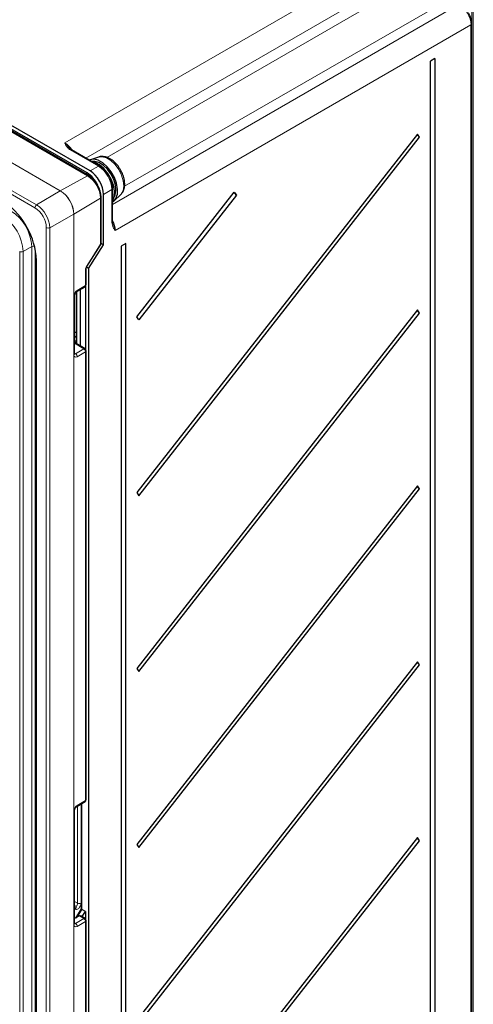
# Paper-space layout 'Blatt4' of a CAD drawing. Header units: millimetres. Extents: x 5 to 418, y 2 to 292.
# Tile 48 of 52: x 305 to 343, y 148 to 230. Entities that reach past the tile are written whole.
import ezdxf

# ---------------------------------------------------------------- set-up
doc = ezdxf.new("R2010")
doc.units = ezdxf.units.MM

psp = doc.layouts.new('Blatt4')

# ---------------------------------------------------------------- linework, layer by layer
at = {"color": 7, "linetype": 'Continuous', "lineweight": 18}
for p, q in [((308.575, 219.826), (338.316, 236.984)), ((339.305, 235.269), (310.338, 218.558)), ((312.089, 218.615), (339.305, 234.327)), ((342.6, 136.455), (342.6, 233.787)), ((342.713, 233.787), (342.713, 136.455)), ((312.578, 214.678), (341.53, 231.409)), ((340.719, 231.877), (313.568, 216.203)), ((342.52, 229.695), (312.794, 212.517)), ((342.52, 135.096), (342.52, 229.695)), ((310.472, 217.087), (298.931, 223.75)), ((308.204, 215.824), (300.284, 220.396)), ((300.289, 220.399), (308.209, 215.827)), ((306.085, 214.397), (298.165, 218.969)), ((298.304, 219.213), (306.224, 214.641)), ((311.39, 217.886), (309.04, 219.243)), ((310.441, 217.311), (310.319, 217.241)), ((310.693, 217.483), (311.39, 217.886)), ((308.209, 215.827), (310.472, 217.087)), ((306.224, 214.641), (308.204, 215.824)), ((312.522, 215.926), (311.825, 215.524)), ((312.522, 213.212), (312.522, 215.926)), ((311.563, 215.196), (309.34, 213.867)), ((311.563, 211.353), (311.563, 215.196)), ((309.335, 213.864), (307.321, 212.741)), ((309.335, 105.428), (309.335, 213.864)), ((309.34, 213.867), (309.34, 105.431)), ((307.04, 104.306), (307.04, 212.743)), ((307.321, 212.741), (307.321, 104.305)), ((304.815, 108.857), (304.815, 210.761)), ((305.82, 211.164), (305.095, 210.76)), ((305.095, 210.76), (305.095, 108.856)), ((305.82, 109.26), (305.82, 211.164)), ((306.1, 211), (306.1, 109.258)), ((310.412, 209.529), (311.563, 211.353)), ((306.199, 210.407), (306.224, 209.948)), ((306.224, 209.948), (306.224, 108.044)), ((310.313, 207.903), (310.313, 209.22)), ((309.59, 207.404), (309.59, 203.036)), ((309.621, 207.49), (310.313, 207.903)), ((309.343, 202.123), (309.343, 206.997)), ((309.399, 204.042), (309.531, 203.965)), ((309.527, 203.641), (309.399, 203.715)), ((309.399, 203.559), (309.527, 203.641)), ((309.531, 203.311), (309.413, 203.235)), ((309.413, 203.235), (309.413, 203.142)), ((309.531, 203.639), (309.527, 203.641)), ((310.171, 202.619), (309.399, 203.081)), ((309.479, 202.205), (310.171, 202.619)), ((309.399, 202.255), (309.479, 202.205)), ((310.313, 202.377), (309.621, 201.963)), ((310.313, 164.872), (310.313, 202.377)), ((309.621, 164.458), (310.313, 164.872)), ((309.94, 164.582), (309.94, 156.296)), ((310.006, 164.622), (310.006, 155.759)), ((309.343, 154.519), (309.343, 163.965)), ((309.653, 156.29), (309.653, 164.411)), ((309.399, 156.437), (309.653, 156.29)), ((309.527, 156.037), (309.399, 156.111)), ((310.007, 155.758), (309.612, 155.132)), ((309.479, 154.6), (310.171, 155.015)), ((310.313, 154.773), (309.621, 154.358)), ((310.171, 155.015), (309.806, 155.233)), ((310.313, 117.267), (310.313, 154.773)), ((309.399, 154.65), (309.479, 154.6))]:
    psp.add_line(p, q, dxfattribs=at)
at = {"color": 7, "linetype": 'Continuous', "lineweight": 25}
for p, q in [((342.576, 135.176), (342.576, 229.775)), ((339.503, 226.869), (339.136, 226.649)), ((339.136, 135.197), (339.136, 226.649)), ((339.503, 226.869), (339.503, 135.417)), ((310.693, 217.483), (298.931, 224.273)), ((310.441, 217.311), (298.931, 223.956)), ((310.569, 217.096), (298.931, 223.814)), ((338.039, 220.564), (314.588, 190.608)), ((338.22, 220.304), (338.039, 220.564)), ((314.768, 190.348), (338.22, 220.304)), ((311.488, 217.894), (309.137, 219.251)), ((311.412, 218.645), (310.719, 218.424)), ((312.578, 213.292), (312.578, 216.007)), ((314.588, 205.305), (322.739, 215.718)), ((322.739, 215.718), (322.919, 215.458)), ((311.62, 211.433), (311.62, 215.276)), ((311.825, 211.311), (311.825, 215.524)), ((312.703, 214.987), (313.242, 215.476)), ((313.242, 215.476), (313.293, 215.528)), ((322.919, 215.458), (314.768, 205.046)), ((310.437, 209.503), (311.589, 211.326)), ((310.575, 209.33), (311.825, 211.311)), ((311.825, 211.311), (311.62, 211.43)), ((313.671, 211.412), (313.304, 211.192)), ((313.304, 211.192), (313.304, 113.207)), ((313.671, 113.427), (313.671, 211.412)), ((306.165, 210.029), (306.165, 108.125)), ((310.369, 207.984), (310.369, 209.3)), ((310.575, 209.33), (310.401, 209.43)), ((310.575, 209.33), (310.575, 106.348)), ((309.531, 207.359), (309.531, 203.071)), ((309.579, 207.398), (310.272, 207.812)), ((309.875, 207.575), (309.875, 202.866)), ((310.299, 207.832), (310.299, 202.609)), ((309.399, 202.203), (309.399, 207.077)), ((338.039, 205.866), (314.588, 175.91)), ((338.22, 205.607), (338.039, 205.866)), ((314.768, 205.046), (314.588, 205.305)), ((314.768, 175.65), (338.22, 205.607)), ((310.272, 202.629), (309.399, 203.15)), ((310.369, 164.952), (310.369, 202.457)), ((309.399, 202.206), (309.399, 202.203)), ((338.039, 191.169), (314.588, 161.212)), ((314.768, 160.953), (338.22, 190.909)), ((338.22, 190.909), (338.039, 191.169)), ((314.588, 190.608), (314.768, 190.348)), ((338.039, 176.471), (314.588, 146.514)), ((314.768, 146.255), (338.22, 176.211)), ((338.22, 176.211), (338.039, 176.471)), ((314.588, 175.91), (314.768, 175.65)), ((309.579, 164.367), (310.272, 164.78)), ((309.948, 164.587), (309.948, 155.817)), ((309.399, 154.599), (309.399, 164.046)), ((338.039, 161.773), (314.588, 131.817)), ((314.768, 131.557), (338.22, 161.514)), ((338.22, 161.514), (338.039, 161.773)), ((314.588, 161.212), (314.768, 160.953)), ((309.442, 155.81), (309.399, 155.782)), ((309.948, 155.822), (309.464, 155.055)), ((310.299, 155.589), (310.007, 155.758)), ((310.028, 155.17), (310.299, 155.589)), ((310.299, 155.589), (310.299, 155.004)), ((309.806, 155.233), (309.399, 155.021)), ((310.272, 155.024), (309.95, 155.217)), ((310.369, 117.347), (310.369, 154.853)), ((309.399, 154.602), (309.399, 154.599))]:
    psp.add_line(p, q, dxfattribs=at)
at = {"color": 7, "linetype": 'Continuous', "lineweight": 25, "flags": 128}
for points in [[(312.578, 214.896), (312.64, 214.936), (312.856, 215.18), (312.977, 215.532), (312.995, 215.966), (312.909, 216.449), (312.724, 216.946), (312.455, 217.42), (312.122, 217.835), (311.749, 218.161), (311.364, 218.374), (310.996, 218.458), (310.671, 218.406), (310.631, 218.389)], [(312.578, 215.009), (312.587, 215.025), (312.708, 215.377), (312.726, 215.811), (312.64, 216.294), (312.456, 216.791), (312.187, 217.265), (311.853, 217.68), (311.481, 218.006), (311.095, 218.219), (310.788, 218.298)], [(312.678, 215.248), (312.799, 215.488), (312.859, 215.866), (312.815, 216.306), (312.672, 216.773), (312.441, 217.229), (312.141, 217.636), (311.796, 217.962), (311.433, 218.181), (311.084, 218.274), (310.933, 218.272)]]:
    psp.add_lwpolyline(points, dxfattribs=at)
at = {"color": 7, "linetype": 'Continuous', "lineweight": 18, "flags": 128}
for points in [[(313.293, 215.528), (313.454, 215.821), (313.515, 216.208), (313.471, 216.659), (313.324, 217.138), (313.087, 217.604), (312.78, 218.022), (312.426, 218.356), (312.055, 218.58), (311.697, 218.675), (311.412, 218.645)], [(311.589, 211.326), (311.589, 211.327), (311.587, 211.332), (311.578, 211.341), (311.563, 211.353)], [(310.437, 209.503), (310.438, 209.503), (310.435, 209.508), (310.427, 209.517), (310.412, 209.529)]]:
    psp.add_lwpolyline(points, dxfattribs=at)
at = {"color": 7, "linetype": 'Continuous', "lineweight": 18}
for centre, radius, start, end in [((342.478, 229.784), 0.099, 295.41905, 354.63046), ((309.096, 219.161), 0.099, 65.35744, 124.57995), ((311.446, 217.804), 0.099, 65.32021, 124.58391), ((310.528, 217.006), 0.099, 65.37675, 124.59962), ((309.193, 215.088), 2.373, 2.60548, 57.3944), ((308.319, 215.631), 0.225, 119.27099, 120.72364), ((306.879, 213.753), 2.459, 2.60554, 57.3944), ((306.884, 213.755), 2.459, 2.60554, 57.3944), ((312.479, 216.016), 0.099, 295.4163, 354.67669), ((311.521, 215.286), 0.099, 295.38461, 354.62736), ((302.103, 210.995), 3.721, 2.60544, 57.3946), ((306.393, 214.383), 0.308, 123.23013, 177.34696), ((304.966, 212.648), 2.076, 2.60548, 57.39445), ((304.94, 212.633), 2.384, 2.60547, 57.39446), ((301.405, 210.592), 3.694, 2.60546, 57.39458), ((309.237, 214.041), 0.202, 299.18858, 300.80604), ((312.479, 213.301), 0.099, 295.4171, 354.64771), ((307.182, 213.016), 0.308, 242.65629, 296.76671), ((304.956, 211.035), 0.308, 242.65629, 296.76671), ((305.959, 210.885), 0.312, 71.93313, 116.65409), ((311.521, 211.442), 0.099, 295.38435, 354.64008), ((306.264, 210.038), 0.0988, 185.08174, 246.23115), ((310.27, 209.31), 0.0994, 295.44862, 353.95295), ((309.519, 207.48), 0.102, 307.05388, 5.21362), ((310.214, 207.893), 0.0991, 305.27758, 6.13873), ((310.27, 207.993), 0.099, 295.3888, 354.63877), ((309.3, 207.087), 0.0997, 295.5195, 353.71325), ((309.172, 203.23), 0.241, 1.14268, 19.76003), ((310.23, 202.54), 0.0978, 64.64903, 126.56954), ((310.01, 202.362), 0.304, 2.79442, 57.78764), ((310.27, 202.466), 0.099, 295.3888, 354.63877), ((309.3, 202.213), 0.0992, 295.44723, 354.5772), ((309.317, 201.948), 0.304, 2.79422, 57.78735), ((310.214, 164.861), 0.0991, 305.27842, 6.13932), ((310.27, 164.961), 0.099, 295.3888, 354.63877), ((309.3, 164.055), 0.0997, 295.5195, 353.71325), ((309.519, 164.449), 0.102, 307.05248, 5.21474), ((309.791, 156.563), 0.305, 243.06358, 299.24599), ((310.23, 154.936), 0.0977, 64.62378, 126.59616), ((310.01, 154.758), 0.304, 2.79462, 57.78819), ((310.27, 154.862), 0.099, 295.3888, 354.63877), ((309.3, 154.608), 0.0992, 295.44723, 354.5772), ((309.317, 154.344), 0.304, 2.79443, 57.78777)]:
    psp.add_arc(centre, radius, start, end, dxfattribs=at)
at = {"color": 7, "linetype": 'Continuous', "lineweight": 25}
for centre, radius, start, end in [((338.437, 220.674), 0.429, 196.97598, 239.48866), ((309.177, 215.306), 2.37, 25.88528, 57.77284), ((323.216, 215.89), 0.524, 200.96339, 235.50236), ((299.687, 209.584), 6.564, 7.20097, 56.3158), ((311.42, 211.433), 0.2, 327.73482, 0), ((310.169, 207.984), 0.2, 300.85582, 0), ((338.437, 205.976), 0.429, 196.97514, 239.48949), ((310.169, 202.457), 0.2, 0, 59.14404), ((338.437, 191.279), 0.429, 196.97538, 239.48953), ((338.437, 176.581), 0.429, 196.97555, 239.48959), ((310.169, 164.952), 0.2, 300.85582, 0), ((338.437, 161.883), 0.429, 196.97579, 239.4894), ((310.169, 154.853), 0.2, 0, 59.14404)]:
    psp.add_arc(centre, radius, start, end, dxfattribs=at)
at = {"color": 7, "linetype": 'Continuous', "lineweight": 18}
for centre, major_axis, ratio, start_param, end_param in [((341.528, 230.265), (-0.7, 1.212), 0.58043, 3.927187, 5.49767), ((308.577, 218.684), (-0.7, 1.212), 0.574707, 4.824859, 5.497698), ((311.387, 216.578), (-0.8, 1.386), 0.580097, 3.927219, 5.497696), ((311.807, 213.09), (-0.7, 1.213), 0.574695, 3.927252, 4.60003), ((310.591, 209.386), (0.195, 0.349), 0.567218, 1.475021, 2.347686), ((309.621, 207.163), (0.195, 0.349), 0.567567, 0.777177, 2.347668), ((309.621, 202.289), (0.195, 0.35), 0.566876, 2.348297, 3.918789), ((309.477, 202.37), (0.09, 0.179), 0.555114, 3.080914, 3.895318), ((309.621, 164.131), (0.195, 0.349), 0.567567, 0.777177, 2.347668), ((309.673, 156.124), (0.185, 0.355), 0.546052, 2.866019, 5.473616), ((309.524, 156.202), (0.085, 0.182), 0.533691, 3.881096, 5.451587), ((309.621, 154.685), (0.195, 0.35), 0.566876, 2.348297, 3.918789), ((309.477, 154.765), (0.09, 0.179), 0.555114, 3.080914, 3.895318)]:
    psp.add_ellipse(centre, major_axis=major_axis, ratio=ratio, start_param=start_param, end_param=end_param, dxfattribs=at)
at = {"color": 7, "linetype": 'Continuous', "lineweight": 25}
for centre, major_axis, ratio, start_param, end_param in [((310.693, 216.177), (-0.8, 1.386), 0.577566, 3.927229, 5.497706), ((310.148, 155.764), (0.199, -0.058), 0.281703, 3.222849, 4.008247), ((310.009, 155.544), (-0.074, 0.226), 0.534555, 5.745913, 5.752325), ((309.806, 155.069), (0.108, 0.168), 0.607321, 0.761462, 0.813821), ((309.948, 154.985), (-0.141, 0.248), 0.572275, 5.493539, 6.235073)]:
    psp.add_ellipse(centre, major_axis=major_axis, ratio=ratio, start_param=start_param, end_param=end_param, dxfattribs=at)
for points, knots in [([(342.576, 229.775), (342.573, 229.84), (342.565, 230.028), (342.485, 230.351), (342.361, 230.59), (342.301, 230.705)], [0, 0, 0, 0, 0.21828, 0.626566, 1, 1, 1, 1]), ([(309.139, 219.252), (309.13, 219.257), (309.056, 219.295), (308.995, 219.349), (308.959, 219.402), (308.952, 219.411)], [0, 0, 0, 0, 0.105153, 0.851243, 1, 1, 1, 1]), ([(313.233, 217.569), (313.211, 217.613), (313.116, 217.8), (312.877, 218.09), (312.535, 218.405), (312.166, 218.614), (311.807, 218.697), (311.549, 218.701), (311.433, 218.646), (311.416, 218.637)], [0, 0, 0, 0, 0.0571653, 0.2470939, 0.4392215, 0.6357397, 0.8091725, 0.9710566, 1, 1, 1, 1]), ([(312.249, 217.093), (312.182, 217.201), (312.035, 217.436), (311.767, 217.71), (311.573, 217.838), (311.488, 217.894)], [0, 0, 0, 0, 0.3214156, 0.7044284, 1, 1, 1, 1]), ([(313.334, 215.596), (313.365, 215.63), (313.472, 215.746), (313.561, 216.022), (313.605, 216.398), (313.548, 216.826), (313.424, 217.232), (313.289, 217.471), (313.233, 217.569)], [0, 0, 0, 0, 0.07588, 0.254546, 0.445247, 0.648564, 0.855718, 1, 1, 1, 1]), ([(311.62, 215.276), (311.617, 215.345), (311.609, 215.541), (311.523, 215.888), (311.341, 216.293), (311.089, 216.66), (310.822, 216.932), (310.642, 217.049), (310.569, 217.096)], [0, 0, 0, 0, 0.102551, 0.2948164, 0.4866646, 0.6784555, 0.8712514, 1, 1, 1, 1]), ([(312.578, 216.007), (312.575, 216.076), (312.567, 216.276), (312.477, 216.625), (312.359, 216.931), (312.262, 217.074), (312.249, 217.093)], [0, 0, 0, 0, 0.198354, 0.570477, 0.941768, 1, 1, 1, 1]), ([(312.625, 213.053), (312.619, 213.065), (312.586, 213.129), (312.582, 213.219), (312.578, 213.292)], [0, 0, 0, 0, 0.180401, 1, 1, 1, 1]), ([(306.136, 210.451), (306.143, 210.405), (306.166, 210.257), (306.166, 210.122), (306.165, 210.029)], [0, 0, 0, 0, 0.3181709, 1, 1, 1, 1]), ([(310.369, 209.3), (310.37, 209.313), (310.371, 209.341), (310.387, 209.403), (310.412, 209.46), (310.431, 209.493), (310.437, 209.503)], [0, 0, 0, 0, 0.246519, 0.535931, 0.8547, 1, 1, 1, 1]), ([(309.399, 207.077), (309.4, 207.092), (309.401, 207.123), (309.419, 207.188), (309.452, 207.259), (309.497, 207.325), (309.544, 207.374), (309.568, 207.391), (309.579, 207.398)], [0, 0, 0, 0, 0.154657, 0.317671, 0.496643, 0.684528, 0.851648, 1, 1, 1, 1]), ([(309.401, 202.175), (309.401, 202.175), (309.401, 202.174), (309.4, 202.193), (309.399, 202.203)], [0, 0, 0, 0, 0.446443, 1, 1, 1, 1]), ([(309.399, 164.046), (309.4, 164.06), (309.401, 164.091), (309.419, 164.156), (309.452, 164.228), (309.497, 164.293), (309.544, 164.342), (309.568, 164.359), (309.579, 164.367)], [0, 0, 0, 0, 0.154652, 0.317676, 0.496642, 0.684526, 0.851647, 1, 1, 1, 1]), ([(309.442, 155.81), (309.462, 155.826), (309.509, 155.865), (309.533, 155.945), (309.529, 156.004), (309.527, 156.037), (309.527, 156.037)], [0, 0, 0, 0, 0.249828, 0.593516, 0.995595, 1, 1, 1, 1]), ([(309.401, 154.571), (309.401, 154.571), (309.401, 154.57), (309.4, 154.589), (309.399, 154.599)], [0, 0, 0, 0, 0.446436, 1, 1, 1, 1])]:
    psp.add_open_spline(points, degree=3, knots=knots, dxfattribs=at)
at = {"color": 7, "linetype": 'Continuous', "lineweight": 18}
for points, knots in [([(309.04, 219.243), (308.964, 219.297), (308.807, 219.41), (308.688, 219.598), (308.617, 219.737), (308.583, 219.807), (308.575, 219.825), (308.575, 219.826)], [0, 0, 0, 0, 0.3198628, 0.6612776, 0.9144612, 0.9961317, 1, 1, 1, 1]), ([(308.575, 219.826), (308.576, 219.825), (308.578, 219.823), (308.596, 219.806), (308.663, 219.74), (308.78, 219.612), (308.888, 219.483), (308.942, 219.418)], [0, 0, 0, 0, 0.006849, 0.023195, 0.144818, 0.568082, 1, 1, 1, 1]), ([(312.794, 212.517), (312.794, 212.518), (312.783, 212.534), (312.738, 212.598), (312.653, 212.729), (312.55, 212.926), (312.531, 213.119), (312.522, 213.212)], [0, 0, 0, 0, 0.003871, 0.0854996, 0.3386079, 0.6800752, 1, 1, 1, 1]), ([(312.627, 213.032), (312.656, 212.955), (312.712, 212.799), (312.764, 212.637), (312.787, 212.545), (312.793, 212.522), (312.794, 212.518), (312.794, 212.517)], [0, 0, 0, 0, 0.424161, 0.853226, 0.976496, 0.993046, 1, 1, 1, 1])]:
    psp.add_open_spline(points, degree=3, knots=knots, dxfattribs=at)

doc.saveas('drawing.dxf')
